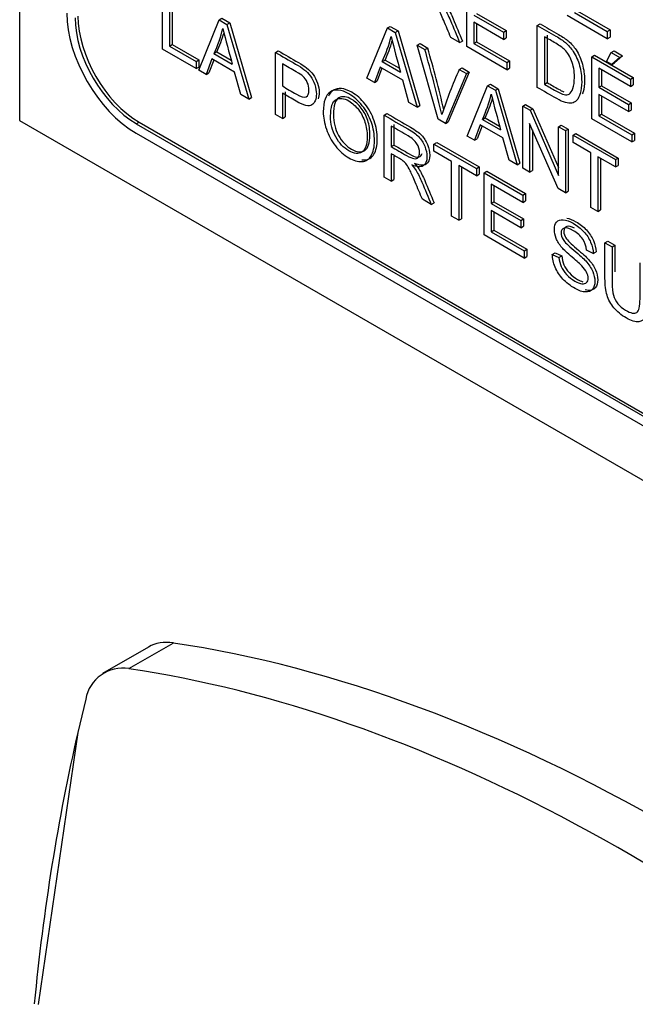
# Model space of a CAD drawing. Header units: inches. Extents: x 2 to 538, y -2 to 358.
# Tile 66 of 117: x 456.649 to 457.433, y 302.454 to 303.708. Entities that reach past the tile are written whole.
import ezdxf

# ---------------------------------------------------------------- set-up
doc = ezdxf.new("R2010")
doc.units = ezdxf.units.IN
doc.header["$MEASUREMENT"] = 0
for name, color, linetype in [('Default', 7, 'Continuous'), ('HAN13068', 7, 'Continuous'), ('LAB30004', 7, 'Continuous')]:
    doc.layers.add(name, color=color, linetype=linetype)

# ---------------------------------------------------------------- blocks, each defined once
blk = doc.blocks.new('SE6')
at = {"layer": 'HAN13068', "color": 7, "linetype": 'Continuous'}
for p, q in [((456.8127, 302.9087), (456.754, 302.8748)), ((456.7879, 302.8812), (456.8444, 302.9138)), ((456.7329, 302.8422), (456.7227, 302.8)), ((456.7227, 302.8), (456.6722, 302.4532))]:
    blk.add_line(p, q, dxfattribs=at)
blk.add_arc((456.78, 302.834), 0.0478, 80.5716, 170.0937, dxfattribs=at)
for centre, major_axis, start_param, end_param in [((456.8752, 302.8004), (0.0625, -0.1083), 2.711356, 3.141593), ((457.48, 300.5683), (-1.2923, 2.2383), 5.142626, 5.852948), ((457.4234, 300.5356), (-1.2923, 2.2383), 5.216072, 5.852948), ((459.2841, 300.625), (-1.8606, 3.2227), 0.554197, 0.680496)]:
    blk.add_ellipse(centre, major_axis=major_axis, ratio=0.57735, start_param=start_param, end_param=end_param, dxfattribs=at)
at = {"layer": 'LAB30004', "color": 7, "linetype": 'Continuous'}
for p, q in [((456.6487, 305.4165), (456.6487, 303.5794)), ((456.8306, 303.6701), (456.8306, 303.7491)), ((456.8396, 303.7439), (456.8396, 303.6741)), ((456.8431, 303.7459), (456.8431, 303.6762)), ((457.2181, 303.6734), (457.2181, 303.7524)), ((457.3587, 303.7191), (457.4006, 303.6949)), ((456.8767, 303.6435), (456.9027, 303.7074)), ((456.9027, 303.7074), (456.9063, 303.7095)), ((456.9027, 303.7074), (456.9127, 303.7017)), ((456.9063, 303.7095), (456.9163, 303.7037)), ((457.2271, 303.7137), (457.2648, 303.6919)), ((457.2306, 303.7157), (457.2683, 303.6939)), ((457.3971, 303.6835), (457.3462, 303.7129)), ((457.3552, 303.717), (457.3971, 303.6928)), ((456.9127, 303.7017), (456.9163, 303.7037)), ((456.9127, 303.7017), (456.9405, 303.6066)), ((456.9163, 303.7037), (456.944, 303.6087)), ((457.091, 303.6333), (457.1171, 303.6972)), ((457.1171, 303.6972), (457.1206, 303.6992)), ((457.1171, 303.6972), (457.1271, 303.6914)), ((457.1206, 303.6992), (457.1306, 303.6935)), ((457.1271, 303.6914), (457.1306, 303.6935)), ((457.1306, 303.6935), (457.1583, 303.5984)), ((457.2648, 303.6826), (457.2271, 303.7044)), ((457.2271, 303.7044), (457.2271, 303.6775)), ((457.2306, 303.7023), (457.2306, 303.6795)), ((457.2648, 303.6919), (457.2683, 303.6939)), ((457.2683, 303.6939), (457.2683, 303.6846)), ((457.308, 303.7005), (457.3115, 303.7025)), ((457.308, 303.6215), (457.308, 303.7005)), ((457.3971, 303.6928), (457.4006, 303.6949)), ((457.3971, 303.6928), (457.3971, 303.6835)), ((457.4006, 303.6949), (457.4006, 303.6856)), ((457.1271, 303.6914), (457.1548, 303.5964)), ((457.2091, 303.6785), (457.1978, 303.6851)), ((457.2091, 303.6785), (457.2127, 303.6806)), ((457.2648, 303.6919), (457.2648, 303.6826)), ((457.2648, 303.6826), (457.2683, 303.6846)), ((457.317, 303.686), (457.317, 303.6256)), ((457.3205, 303.6881), (457.3205, 303.6276)), ((457.3971, 303.6835), (457.4006, 303.6856)), ((456.8733, 303.6454), (456.8306, 303.6701)), ((456.8396, 303.6741), (456.8431, 303.6762)), ((456.8396, 303.6741), (456.8733, 303.6546)), ((456.8431, 303.6762), (456.8769, 303.6567)), ((456.9744, 303.6661), (456.9779, 303.6681)), ((457.1551, 303.6752), (457.1586, 303.6773)), ((457.1816, 303.5809), (457.1551, 303.6752)), ((457.1551, 303.6752), (457.1649, 303.6696)), ((457.1586, 303.6773), (457.1684, 303.6716)), ((457.1649, 303.6696), (457.1684, 303.6716)), ((457.269, 303.644), (457.2181, 303.6734)), ((457.2271, 303.6775), (457.2306, 303.6795)), ((457.2271, 303.6775), (457.269, 303.6533)), ((457.2306, 303.6795), (457.2725, 303.6553)), ((457.4021, 303.666), (457.4057, 303.668)), ((457.4057, 303.668), (457.4167, 303.6617)), ((456.8733, 303.6546), (456.8769, 303.6567)), ((456.8769, 303.6567), (456.8769, 303.6474)), ((456.8935, 303.6577), (456.8862, 303.638)), ((456.8958, 303.6564), (456.8897, 303.64)), ((456.9223, 303.641), (456.8935, 303.6577)), ((456.8962, 303.6646), (456.8998, 303.6667)), ((456.8962, 303.6646), (456.9194, 303.6512)), ((456.8998, 303.6667), (456.9181, 303.6561)), ((456.9744, 303.5871), (456.9744, 303.6661)), ((457.1106, 303.6544), (457.1141, 303.6564)), ((457.1141, 303.6564), (457.1324, 303.6458)), ((457.269, 303.6533), (457.2725, 303.6553)), ((457.2725, 303.6553), (457.2725, 303.646)), ((457.3774, 303.6604), (457.3809, 303.6625)), ((457.3774, 303.5814), (457.3774, 303.6604)), ((457.3774, 303.6604), (457.4267, 303.632)), ((457.3809, 303.6625), (457.4302, 303.634)), ((457.396, 303.6545), (457.4021, 303.666)), ((457.4021, 303.666), (457.4132, 303.6596)), ((457.4132, 303.6596), (457.4029, 303.6505)), ((457.4167, 303.6617), (457.4065, 303.6526)), ((457.4132, 303.6596), (457.4167, 303.6617)), ((456.8733, 303.6546), (456.8733, 303.6454)), ((456.8733, 303.6454), (456.8769, 303.6474)), ((456.8862, 303.638), (456.8767, 303.6435)), ((456.9833, 303.6516), (456.9833, 303.6233)), ((457.1078, 303.6474), (457.1005, 303.6278)), ((457.1101, 303.6461), (457.104, 303.6298)), ((457.1367, 303.6308), (457.1078, 303.6474)), ((457.1106, 303.6544), (457.1338, 303.641)), ((457.2086, 303.6444), (457.2121, 303.6464)), ((457.2086, 303.6444), (457.2179, 303.639)), ((457.2121, 303.6464), (457.2214, 303.6411)), ((457.269, 303.6533), (457.269, 303.644)), ((457.269, 303.644), (457.2725, 303.646)), ((457.4267, 303.6227), (457.3864, 303.646)), ((457.3864, 303.646), (457.3864, 303.6217)), ((457.3899, 303.6439), (457.3899, 303.6237)), ((457.4029, 303.6505), (457.396, 303.6545)), ((457.4029, 303.6505), (457.4065, 303.6526)), ((456.8862, 303.638), (456.8897, 303.64)), ((456.9302, 303.6126), (456.9223, 303.641)), ((457.1005, 303.6278), (457.091, 303.6333)), ((457.1445, 303.6023), (457.1367, 303.6308)), ((457.2179, 303.639), (457.191, 303.5755)), ((457.2214, 303.6411), (457.1945, 303.5775)), ((457.2179, 303.639), (457.2214, 303.6411)), ((457.4267, 303.632), (457.4302, 303.634)), ((457.4267, 303.632), (457.4267, 303.6227)), ((457.4302, 303.634), (457.4302, 303.6247)), ((457.1005, 303.6278), (457.104, 303.6298)), ((457.2185, 303.5596), (457.2446, 303.6236)), ((457.2446, 303.6236), (457.2482, 303.6256)), ((457.2446, 303.6236), (457.2546, 303.6178)), ((457.2482, 303.6256), (457.2581, 303.6198)), ((457.2546, 303.6178), (457.2581, 303.6198)), ((457.2546, 303.6178), (457.2823, 303.5228)), ((457.2581, 303.6198), (457.2859, 303.5248)), ((457.317, 303.6256), (457.3205, 303.6276)), ((457.3864, 303.6217), (457.3899, 303.6237)), ((457.3864, 303.6217), (457.4241, 303.5999)), ((457.3899, 303.6237), (457.4277, 303.6019)), ((457.4267, 303.6227), (457.4302, 303.6247)), ((456.9405, 303.6066), (456.9302, 303.6126)), ((456.9405, 303.6066), (456.944, 303.6087)), ((456.9833, 303.614), (456.9833, 303.5819)), ((456.9869, 303.616), (456.9869, 303.5839)), ((457.4241, 303.5906), (457.3864, 303.6124)), ((457.3864, 303.6124), (457.3864, 303.5855)), ((457.3899, 303.6103), (457.3899, 303.5875)), ((457.1548, 303.5964), (457.1445, 303.6023)), ((457.1548, 303.5964), (457.1583, 303.5984)), ((457.2895, 303.5976), (457.2931, 303.5997)), ((457.2895, 303.5186), (457.2895, 303.5976)), ((457.2895, 303.5976), (457.2988, 303.5923)), ((457.2931, 303.5997), (457.3023, 303.5943)), ((457.2988, 303.5923), (457.3023, 303.5943)), ((457.2988, 303.5923), (457.335, 303.5092)), ((457.3023, 303.5943), (457.335, 303.5194)), ((457.4241, 303.5999), (457.4277, 303.6019)), ((457.4241, 303.5999), (457.4241, 303.5906)), ((457.4241, 303.5906), (457.4277, 303.5926)), ((457.4277, 303.6019), (457.4277, 303.5926)), ((456.9833, 303.5819), (456.9744, 303.5871)), ((456.9833, 303.5819), (456.9869, 303.5839)), ((457.1128, 303.5862), (457.1163, 303.5882)), ((457.1128, 303.5071), (457.1128, 303.5862)), ((457.191, 303.5755), (457.1816, 303.5809)), ((457.2381, 303.5807), (457.2416, 303.5828)), ((457.2381, 303.5807), (457.2613, 303.5674)), ((457.2416, 303.5828), (457.26, 303.5722)), ((457.4283, 303.552), (457.3774, 303.5814)), ((457.3864, 303.5855), (457.3899, 303.5875)), ((457.3864, 303.5855), (457.4283, 303.5613)), ((457.3899, 303.5875), (457.4319, 303.5633)), ((456.6487, 303.5794), (458.2397, 302.6609)), ((456.7972, 303.5753), (456.8008, 303.5774)), ((456.7972, 303.5753), (458.0842, 302.8323)), ((456.8008, 303.5774), (458.0877, 302.8344)), ((457.1218, 303.5722), (457.1218, 303.5461)), ((457.1253, 303.5743), (457.1253, 303.5481)), ((457.191, 303.5755), (457.1945, 303.5775)), ((457.2354, 303.5738), (457.228, 303.5541)), ((457.2377, 303.5725), (457.2315, 303.5562)), ((457.2642, 303.5572), (457.2354, 303.5738)), ((457.3344, 303.4927), (457.2982, 303.5757)), ((457.2982, 303.5757), (457.2982, 303.5136)), ((457.3018, 303.5676), (457.3018, 303.5156)), ((457.335, 303.5714), (457.3385, 303.5734)), ((457.335, 303.5092), (457.335, 303.5714)), ((457.335, 303.5714), (457.3437, 303.5664)), ((457.3385, 303.5734), (457.3472, 303.5684)), ((457.3437, 303.5664), (457.3472, 303.5684)), ((457.3472, 303.5684), (457.3472, 303.4894)), ((456.7972, 303.5631), (458.0842, 302.8201)), ((457.228, 303.5541), (457.2185, 303.5596)), ((457.228, 303.5541), (457.2315, 303.5562)), ((457.272, 303.5287), (457.2642, 303.5572)), ((457.3437, 303.5664), (457.3437, 303.4874)), ((457.3536, 303.5606), (457.3572, 303.5627)), ((457.3536, 303.5513), (457.3536, 303.5606)), ((457.3536, 303.5606), (457.4076, 303.5295)), ((457.3572, 303.5627), (457.4111, 303.5315)), ((457.4283, 303.5613), (457.4319, 303.5633)), ((457.4283, 303.5613), (457.4283, 303.552)), ((457.4319, 303.5633), (457.4319, 303.554)), ((457.1218, 303.5461), (457.1253, 303.5481)), ((457.1764, 303.5494), (457.1799, 303.5515)), ((457.1764, 303.5401), (457.1764, 303.5494)), ((457.1764, 303.5494), (457.2304, 303.5183)), ((457.1799, 303.5515), (457.2339, 303.5203)), ((457.3761, 303.5383), (457.3536, 303.5513)), ((457.4283, 303.552), (457.4319, 303.554)), ((457.1218, 303.537), (457.1218, 303.5019)), ((457.1253, 303.5341), (457.1253, 303.504)), ((457.1989, 303.5272), (457.1764, 303.5401)), ((457.3761, 303.4686), (457.3761, 303.5383)), ((457.4076, 303.5202), (457.3851, 303.5332)), ((457.3851, 303.5332), (457.3851, 303.4634)), ((457.3886, 303.5311), (457.3886, 303.4655)), ((457.4076, 303.5295), (457.4111, 303.5315)), ((457.4111, 303.5315), (457.4111, 303.5222)), ((457.1989, 303.4574), (457.1989, 303.5272)), ((457.2304, 303.509), (457.2079, 303.5219)), ((457.2079, 303.5219), (457.2079, 303.4522)), ((457.2114, 303.5199), (457.2114, 303.4543)), ((457.2304, 303.5183), (457.2339, 303.5203)), ((457.2304, 303.5183), (457.2304, 303.509)), ((457.2339, 303.5203), (457.2339, 303.511)), ((457.2823, 303.5228), (457.272, 303.5287)), ((457.2823, 303.5228), (457.2859, 303.5248)), ((457.2982, 303.5136), (457.2895, 303.5186)), ((457.4076, 303.5295), (457.4076, 303.5202)), ((457.4076, 303.5202), (457.4111, 303.5222)), ((457.1218, 303.5019), (457.1128, 303.5071)), ((457.2304, 303.509), (457.2339, 303.511)), ((457.2402, 303.5126), (457.2437, 303.5147)), ((457.2402, 303.4336), (457.2402, 303.5126)), ((457.2402, 303.5126), (457.2895, 303.4841)), ((457.2437, 303.5147), (457.293, 303.4862)), ((457.2982, 303.5136), (457.3018, 303.5156)), ((457.1218, 303.5019), (457.1253, 303.504)), ((457.2895, 303.4748), (457.2492, 303.4981)), ((457.2492, 303.4981), (457.2492, 303.4738)), ((457.2527, 303.4961), (457.2527, 303.4759)), ((457.3437, 303.4874), (457.3344, 303.4927)), ((457.2895, 303.4841), (457.293, 303.4862)), ((457.2895, 303.4841), (457.2895, 303.4748)), ((457.293, 303.4862), (457.293, 303.4769)), ((457.3437, 303.4874), (457.3472, 303.4894)), ((457.1729, 303.4724), (457.1616, 303.479)), ((457.1729, 303.4724), (457.1765, 303.4745)), ((457.2492, 303.4738), (457.2527, 303.4759)), ((457.2492, 303.4738), (457.2869, 303.4521)), ((457.2527, 303.4759), (457.2904, 303.4541)), ((457.2895, 303.4748), (457.293, 303.4769)), ((457.3851, 303.4634), (457.3761, 303.4686)), ((457.2079, 303.4522), (457.1989, 303.4574)), ((457.2079, 303.4522), (457.2114, 303.4543)), ((457.2869, 303.4428), (457.2492, 303.4646)), ((457.2492, 303.4646), (457.2492, 303.4377)), ((457.2527, 303.4625), (457.2527, 303.4397)), ((457.3851, 303.4634), (457.3886, 303.4655)), ((457.2869, 303.4521), (457.2904, 303.4541)), ((457.2869, 303.4521), (457.2869, 303.4428)), ((457.2869, 303.4428), (457.2904, 303.4448)), ((457.2904, 303.4541), (457.2904, 303.4448)), ((457.2911, 303.4042), (457.2402, 303.4336)), ((457.2492, 303.4377), (457.2527, 303.4397)), ((457.2492, 303.4377), (457.2911, 303.4135)), ((457.2527, 303.4397), (457.2946, 303.4155)), ((457.3942, 303.4237), (457.3978, 303.4257)), ((457.3942, 303.4237), (457.4032, 303.4185)), ((457.3978, 303.4257), (457.4067, 303.4205)), ((457.4032, 303.4185), (457.4067, 303.4205)), ((457.2911, 303.4135), (457.2946, 303.4155)), ((457.2911, 303.4135), (457.2911, 303.4042)), ((457.2911, 303.4042), (457.2946, 303.4062)), ((457.2946, 303.4155), (457.2946, 303.4062)), ((457.3271, 303.4088), (457.3306, 303.4109)), ((457.3271, 303.4088), (457.3356, 303.4049)), ((457.3306, 303.4109), (457.3391, 303.4069)), ((457.3356, 303.4049), (457.3391, 303.4069)), ((457.3793, 303.41), (457.3706, 303.4143)), ((457.3793, 303.41), (457.3828, 303.4121))]:
    blk.add_line(p, q, dxfattribs=at)
for centre, radius, start, end in [((456.7393, 303.7376), 0.1731, 335.0543, 346.2661), ((458.7602, 304.1621), 1.9103, 194.1065, 195.5117), ((456.7428, 303.7397), 0.1731, 335.0543, 343.7303), ((456.9551, 303.7268), 0.1715, 335.0228, 346.3564), ((456.9586, 303.7288), 0.1715, 335.0228, 343.7881), ((458.883, 304.1272), 1.8156, 194.0526, 195.5328), ((455.3215, 303.1479), 1.9158, 13.2452, 15.8029), ((455.3251, 303.1499), 1.9158, 13.3777, 15.8029), ((457.7926, 303.3859), 0.6387, 156.1268, 161.6646), ((457.0826, 303.6532), 0.1715, 335.0228, 346.3564), ((457.0862, 303.6552), 0.1715, 335.0228, 343.7821), ((458.6568, 303.9601), 1.4497, 193.8658, 195.7195)]:
    blk.add_arc(centre, radius, start, end, dxfattribs=at)
for centre, major_axis in [((456.7972, 303.6652), (-0.0625, 0.1083)), ((456.7972, 303.6652), (-0.055, 0.0953)), ((456.8008, 303.6672), (-0.055, 0.0953))]:
    blk.add_ellipse(centre, major_axis=major_axis, ratio=0.57735, start_param=0.785398, end_param=2.356194, dxfattribs=at)
for points, knots in [([(457.1978, 303.6851), (457.1948, 303.6923), (457.1918, 303.6995), (457.1888, 303.7067), (457.1862, 303.713), (457.184, 303.7179), (457.1822, 303.7214), (457.1805, 303.7249), (457.179, 303.7275), (457.1776, 303.7293), (457.1763, 303.7311), (457.1749, 303.7326), (457.1735, 303.7338), (457.1725, 303.7347), (457.1708, 303.7357), (457.1685, 303.7371), (457.165, 303.7391), (457.1615, 303.7411), (457.158, 303.7431)], [0, 0, 0, 0, 0.307176, 0.307176, 0.307176, 0.516403, 0.516403, 0.516403, 0.634791, 0.634791, 0.634791, 0.716811, 0.716811, 0.716811, 0.809183, 0.809183, 0.809183, 1, 1, 1, 1]), ([(457.1879, 303.7309), (457.1903, 303.7282), (457.1921, 303.7258), (457.1933, 303.7238), (457.196, 303.7195), (457.1985, 303.7145), (457.2008, 303.7089), (457.2048, 303.6995), (457.2087, 303.69), (457.2127, 303.6806)], [0, 0, 0, 0, 0.159921, 0.159921, 0.159921, 0.453842, 0.453842, 0.453842, 1, 1, 1, 1]), ([(457.1843, 303.7289), (457.1867, 303.7261), (457.1886, 303.7238), (457.1898, 303.7218), (457.1925, 303.7175), (457.1949, 303.7125), (457.1973, 303.7069), (457.2013, 303.6974), (457.2052, 303.688), (457.2091, 303.6785)], [0, 0, 0, 0, 0.159921, 0.159921, 0.159921, 0.453842, 0.453842, 0.453842, 1, 1, 1, 1]), ([(457.308, 303.7005), (457.3158, 303.696), (457.3237, 303.6914), (457.3316, 303.6869), (457.3368, 303.6838), (457.3409, 303.6811), (457.3437, 303.6787), (457.3476, 303.6753), (457.351, 303.6715), (457.3537, 303.6673), (457.3574, 303.6616), (457.3601, 303.6556), (457.3618, 303.6491), (457.3636, 303.6425), (457.3645, 303.6358), (457.3645, 303.6227), (457.3639, 303.6178), (457.3627, 303.6138), (457.3615, 303.6099), (457.3599, 303.607), (457.3581, 303.605), (457.3562, 303.603), (457.3541, 303.6019), (457.3518, 303.6015), (457.3496, 303.601), (457.3469, 303.6013), (457.3437, 303.6022), (457.3405, 303.6032), (457.3368, 303.6048), (457.3327, 303.6072), (457.3244, 303.612), (457.3162, 303.6167), (457.308, 303.6215)], [0, 0, 0, 0, 0.150637, 0.150637, 0.150637, 0.228709, 0.228709, 0.228709, 0.300498, 0.300498, 0.300498, 0.392419, 0.392419, 0.392419, 0.49715, 0.49715, 0.587708, 0.587708, 0.587708, 0.658254, 0.658254, 0.658254, 0.714702, 0.714702, 0.714702, 0.771439, 0.771439, 0.771439, 0.842397, 0.842397, 0.842397, 1, 1, 1, 1]), ([(457.3115, 303.7025), (457.3194, 303.698), (457.3272, 303.6935), (457.3351, 303.6889), (457.3404, 303.6859), (457.3445, 303.6831), (457.3473, 303.6807), (457.3512, 303.6774), (457.3545, 303.6736), (457.3573, 303.6693), (457.3609, 303.6637), (457.3636, 303.6576), (457.3654, 303.6511), (457.3672, 303.6446), (457.3681, 303.6378), (457.3681, 303.6248), (457.3675, 303.6198), (457.3662, 303.6159), (457.366, 303.615), (457.3656, 303.6141), (457.3653, 303.6132)], [0, 0, 0, 0, 0.1506366, 0.1506366, 0.1506366, 0.2287085, 0.2287085, 0.2287085, 0.3004983, 0.3004983, 0.3004983, 0.3924191, 0.3924191, 0.3924191, 0.4971504, 0.4971504, 0.5877075, 0.5877075, 0.5877075, 0.6046231, 0.6046231, 0.6046231, 0.6046231]), ([(457.317, 303.6256), (457.3219, 303.6228), (457.3267, 303.6199), (457.3316, 303.6171), (457.3361, 303.6145), (457.3397, 303.613), (457.3423, 303.6124), (457.3448, 303.6119), (457.3469, 303.6121), (457.3506, 303.6142), (457.3522, 303.6166), (457.3534, 303.6201), (457.3546, 303.6236), (457.3552, 303.6283), (457.3552, 303.6426), (457.3541, 303.6496), (457.3517, 303.6554), (457.3494, 303.6612), (457.3465, 303.6658), (457.3431, 303.6693), (457.3407, 303.6718), (457.3368, 303.6745), (457.3314, 303.6777), (457.3266, 303.6805), (457.3218, 303.6833), (457.317, 303.686)], [0, 0, 0, 0, 0.131443, 0.131443, 0.131443, 0.228245, 0.228245, 0.228245, 0.29354, 0.29354, 0.383802, 0.383802, 0.383802, 0.499162, 0.499162, 0.658035, 0.658035, 0.658035, 0.763704, 0.763704, 0.763704, 0.870604, 0.870604, 0.870604, 1, 1, 1, 1]), ([(456.9779, 303.6681), (456.9865, 303.6632), (456.9951, 303.6582), (457.0037, 303.6532), (457.0082, 303.6506), (457.0117, 303.6484), (457.0141, 303.6464), (457.0174, 303.6438), (457.0203, 303.641), (457.0225, 303.6379), (457.0248, 303.6348), (457.0266, 303.6312), (457.028, 303.6271), (457.0294, 303.623), (457.0301, 303.619), (457.0301, 303.612), (457.0297, 303.6093), (457.0289, 303.607)], [0, 0, 0, 0, 0.2166683, 0.2166683, 0.2166683, 0.3046313, 0.3046313, 0.3046313, 0.3808827, 0.3808827, 0.3808827, 0.4537784, 0.4537784, 0.4537784, 0.5333811, 0.5333811, 0.5979976, 0.5979976, 0.5979976, 0.5979976]), ([(456.9744, 303.6661), (456.983, 303.6611), (456.9916, 303.6562), (457.0001, 303.6512), (457.0047, 303.6486), (457.0082, 303.6463), (457.0106, 303.6444), (457.0139, 303.6418), (457.0167, 303.639), (457.019, 303.6359), (457.0213, 303.6327), (457.0231, 303.6291), (457.0245, 303.6251), (457.0258, 303.6209), (457.0266, 303.617), (457.0266, 303.6064), (457.0247, 303.6017), (457.021, 303.5992), (457.0173, 303.5967), (457.0106, 303.5982), (457.0009, 303.6038), (456.9951, 303.6072), (456.9892, 303.6106), (456.9833, 303.614)], [0, 0, 0, 0, 0.216668, 0.216668, 0.216668, 0.304631, 0.304631, 0.304631, 0.380883, 0.380883, 0.380883, 0.453778, 0.453778, 0.453778, 0.533381, 0.533381, 0.671072, 0.671072, 0.671072, 0.852261, 0.852261, 0.852261, 1, 1, 1, 1]), ([(456.9833, 303.6233), (456.9892, 303.6199), (456.9951, 303.6164), (457.0011, 303.613), (457.0069, 303.6096), (457.0111, 303.6085), (457.0135, 303.6096), (457.016, 303.6107), (457.0172, 303.6135), (457.0172, 303.6215), (457.0165, 303.6247), (457.0136, 303.6311), (457.0117, 303.6338), (457.0093, 303.6359), (457.0078, 303.6373), (457.005, 303.6391), (457.0009, 303.6415), (456.995, 303.6449), (456.9892, 303.6482), (456.9833, 303.6516)], [0, 0, 0, 0, 0.215473, 0.215473, 0.215473, 0.375515, 0.375515, 0.375515, 0.502048, 0.502048, 0.592634, 0.592634, 0.68322, 0.68322, 0.68322, 0.786722, 0.786722, 0.786722, 1, 1, 1, 1]), ([(457.0354, 303.5903), (457.0354, 303.6034), (457.0384, 303.6119), (457.0445, 303.6158), (457.0506, 303.6197), (457.0584, 303.6188), (457.0743, 303.6096), (457.08, 303.6046), (457.0901, 303.5918), (457.094, 303.5847), (457.0993, 303.5693), (457.1006, 303.5615), (457.1006, 303.5455), (457.0992, 303.5392), (457.0964, 303.5345), (457.0936, 303.5298), (457.0897, 303.5273), (457.0846, 303.527), (457.0794, 303.5268), (457.0739, 303.5283), (457.0616, 303.5354), (457.0558, 303.5405), (457.0457, 303.5535), (457.0419, 303.5606), (457.0393, 303.5683), (457.0367, 303.576), (457.0354, 303.5833), (457.0354, 303.5903)], [0, 0, 0, 0, 0.133484, 0.133484, 0.133484, 0.260376, 0.260376, 0.343367, 0.343367, 0.426358, 0.426358, 0.509349, 0.509349, 0.594, 0.594, 0.594, 0.674476, 0.674476, 0.674476, 0.751468, 0.751468, 0.834975, 0.834975, 0.918481, 0.918481, 0.918481, 1, 1, 1, 1]), ([(457.0843, 303.5292), (457.0856, 303.529), (457.0868, 303.529), (457.0881, 303.5291), (457.0932, 303.5293), (457.0971, 303.5319), (457.0999, 303.5365), (457.1028, 303.5412), (457.1041, 303.5476), (457.1041, 303.5635), (457.1028, 303.5713), (457.0975, 303.5868), (457.0936, 303.5939), (457.0835, 303.6067), (457.0778, 303.6117), (457.062, 303.6209), (457.0541, 303.6217), (457.048, 303.6178), (457.0455, 303.6162), (457.0435, 303.6137), (457.042, 303.6105)], [0.306855, 0.306855, 0.306855, 0.306855, 0.3255242, 0.3255242, 0.3255242, 0.4059997, 0.4059997, 0.4059997, 0.4906506, 0.4906506, 0.5736416, 0.5736416, 0.6566327, 0.6566327, 0.7396237, 0.7396237, 0.8665158, 0.8665158, 0.8665158, 0.9223395, 0.9223395, 0.9223395, 0.9223395]), ([(457.3205, 303.6276), (457.3254, 303.6248), (457.3303, 303.622), (457.3351, 303.6192), (457.3376, 303.6178), (457.3397, 303.6167), (457.3416, 303.6158)], [0, 0, 0, 0, 0.131443, 0.131443, 0.131443, 0.1838679, 0.1838679, 0.1838679, 0.1838679]), ([(457.0447, 303.5847), (457.0447, 303.5752), (457.0469, 303.5664), (457.0557, 303.5504), (457.0613, 303.5445), (457.0679, 303.5407), (457.0747, 303.5368), (457.0803, 303.5362), (457.0847, 303.5392), (457.0891, 303.5422), (457.0913, 303.5487), (457.0913, 303.5653), (457.0903, 303.5715), (457.0866, 303.5832), (457.0838, 303.5885), (457.0766, 303.5979), (457.0726, 303.6015), (457.0681, 303.6042), (457.0617, 303.608), (457.0562, 303.6085), (457.0516, 303.6061), (457.047, 303.6037), (457.0447, 303.5965), (457.0447, 303.5847)], [0, 0, 0, 0, 0.1218, 0.1218, 0.2436, 0.2436, 0.2436, 0.358955, 0.358955, 0.358955, 0.49143, 0.49143, 0.57517, 0.57517, 0.65891, 0.65891, 0.742651, 0.742651, 0.742651, 0.85461, 0.85461, 0.85461, 1, 1, 1, 1]), ([(457.0483, 303.5867), (457.0483, 303.5985), (457.0505, 303.6057), (457.0551, 303.6081), (457.0597, 303.6105), (457.0652, 303.61), (457.0716, 303.6062), (457.0761, 303.6036), (457.0802, 303.5999), (457.0874, 303.5905), (457.0901, 303.5852), (457.0939, 303.5735), (457.0948, 303.5673), (457.0948, 303.5508), (457.0926, 303.5443), (457.0882, 303.5413), (457.0839, 303.5383), (457.0783, 303.5388), (457.0715, 303.5427), (457.0648, 303.5465), (457.0593, 303.5524), (457.0504, 303.5685), (457.0483, 303.5772), (457.0483, 303.5867)], [0, 0, 0, 0, 0.14539, 0.14539, 0.14539, 0.257349, 0.257349, 0.257349, 0.34109, 0.34109, 0.42483, 0.42483, 0.50857, 0.50857, 0.641045, 0.641045, 0.641045, 0.7564, 0.7564, 0.7564, 0.8782, 0.8782, 1, 1, 1, 1]), ([(457.1128, 303.5862), (457.1229, 303.5803), (457.133, 303.5745), (457.1431, 303.5687), (457.1492, 303.5652), (457.1538, 303.5617), (457.157, 303.5585), (457.1601, 303.5552), (457.1627, 303.5513), (457.1646, 303.5466), (457.1664, 303.5419), (457.1674, 303.5374), (457.1674, 303.5274), (457.1658, 303.5236), (457.1595, 303.5196), (457.1547, 303.52), (457.1482, 303.5227)], [0, 0, 0, 0, 0.318581, 0.318581, 0.318581, 0.46678, 0.46678, 0.46678, 0.574092, 0.574092, 0.574092, 0.69208, 0.69208, 0.84604, 0.84604, 1, 1, 1, 1]), ([(457.1163, 303.5882), (457.1264, 303.5824), (457.1365, 303.5766), (457.1466, 303.5707), (457.1527, 303.5672), (457.1573, 303.5638), (457.1605, 303.5606), (457.1637, 303.5573), (457.1662, 303.5533), (457.1681, 303.5486), (457.17, 303.544), (457.171, 303.5394), (457.171, 303.5295), (457.1694, 303.5257), (457.1631, 303.5216), (457.1583, 303.522), (457.1517, 303.5247)], [0, 0, 0, 0, 0.318581, 0.318581, 0.318581, 0.46678, 0.46678, 0.46678, 0.574092, 0.574092, 0.574092, 0.69208, 0.69208, 0.84604, 0.84604, 1, 1, 1, 1]), ([(457.1218, 303.5461), (457.1283, 303.5423), (457.1348, 303.5386), (457.1412, 303.5348), (457.1454, 303.5324), (457.1486, 303.5311), (457.1509, 303.5308), (457.1533, 303.5304), (457.1551, 303.5309), (457.1563, 303.5324), (457.1574, 303.5339), (457.1581, 303.5359), (457.1581, 303.5422), (457.1569, 303.5459), (457.1546, 303.5497), (457.1522, 303.5535), (457.1485, 303.5568), (457.1434, 303.5598), (457.1362, 303.5639), (457.129, 303.5681), (457.1218, 303.5722)], [0, 0, 0, 0, 0.228507, 0.228507, 0.228507, 0.344111, 0.344111, 0.344111, 0.424622, 0.424622, 0.424622, 0.498923, 0.498923, 0.606584, 0.606584, 0.606584, 0.745763, 0.745763, 0.745763, 1, 1, 1, 1]), ([(457.1253, 303.5481), (457.1318, 303.5444), (457.1383, 303.5406), (457.1448, 303.5369), (457.1489, 303.5345), (457.1522, 303.5331), (457.1545, 303.5328), (457.1568, 303.5325), (457.1586, 303.5329), (457.1598, 303.5345), (457.1604, 303.5352), (457.1609, 303.5361), (457.1612, 303.5372)], [0, 0, 0, 0, 0.228507, 0.228507, 0.228507, 0.3441109, 0.3441109, 0.3441109, 0.4246222, 0.4246222, 0.4246222, 0.4628673, 0.4628673, 0.4628673, 0.4628673]), ([(457.1616, 303.479), (457.1586, 303.4862), (457.1556, 303.4934), (457.1526, 303.5006), (457.15, 303.5069), (457.1478, 303.5118), (457.1461, 303.5153), (457.1444, 303.5188), (457.1428, 303.5214), (457.1415, 303.5232), (457.1401, 303.525), (457.1387, 303.5264), (457.1373, 303.5277), (457.1363, 303.5286), (457.1346, 303.5295), (457.1323, 303.531), (457.1288, 303.5331), (457.1253, 303.535), (457.1218, 303.537)], [0, 0, 0, 0, 0.307088, 0.307088, 0.307088, 0.515763, 0.515763, 0.515763, 0.634121, 0.634121, 0.634121, 0.716918, 0.716918, 0.716918, 0.809293, 0.809293, 0.809293, 1, 1, 1, 1]), ([(457.1482, 303.5227), (457.1505, 303.52), (457.1524, 303.5176), (457.1536, 303.5156), (457.1562, 303.5113), (457.1587, 303.5063), (457.1611, 303.5008), (457.1651, 303.4913), (457.169, 303.4819), (457.1729, 303.4724)], [0, 0, 0, 0, 0.15936, 0.15936, 0.15936, 0.452833, 0.452833, 0.452833, 1, 1, 1, 1]), ([(457.1517, 303.5247), (457.1541, 303.522), (457.1559, 303.5197), (457.1571, 303.5177), (457.1598, 303.5133), (457.1623, 303.5084), (457.1646, 303.5028), (457.1686, 303.4934), (457.1725, 303.4839), (457.1765, 303.4745)], [0, 0, 0, 0, 0.15936, 0.15936, 0.15936, 0.452833, 0.452833, 0.452833, 1, 1, 1, 1]), ([(457.3454, 303.4549), (457.3489, 303.4544), (457.3529, 303.4529), (457.3622, 303.4475), (457.3667, 303.444), (457.3705, 303.4399), (457.3744, 303.4358), (457.3774, 303.4313), (457.3795, 303.4265), (457.3815, 303.4216), (457.3826, 303.4168), (457.3828, 303.4121)], [0.7310197, 0.7310197, 0.7310197, 0.7310197, 0.7961412, 0.7961412, 0.8726128, 0.8726128, 0.8726128, 0.9368472, 0.9368472, 0.9368472, 1, 1, 1, 1]), ([(457.3706, 303.4143), (457.3701, 303.4195), (457.3685, 303.4242), (457.3659, 303.4283), (457.3632, 303.4324), (457.3592, 303.4359), (457.3485, 303.4421), (457.3445, 303.4432), (457.342, 303.4424), (457.3396, 303.4415), (457.3383, 303.4394), (457.3383, 303.4333), (457.3392, 303.4304), (457.3409, 303.4276), (457.3427, 303.4248), (457.3472, 303.4203), (457.3546, 303.4141), (457.3619, 303.4079), (457.3669, 303.4034), (457.3697, 303.4004), (457.3737, 303.3959), (457.3766, 303.3915), (457.3785, 303.3872), (457.3804, 303.3829), (457.3813, 303.3786), (457.3813, 303.3702), (457.3803, 303.3668), (457.3782, 303.3643), (457.3762, 303.3618), (457.3732, 303.3606), (457.3693, 303.3609), (457.3654, 303.3611), (457.361, 303.3625), (457.35, 303.3689), (457.3448, 303.3729), (457.3406, 303.3774), (457.3364, 303.3819), (457.3332, 303.3869), (457.3308, 303.3925), (457.3284, 303.398), (457.3272, 303.4035), (457.3271, 303.4088)], [0, 0, 0, 0, 0.061261, 0.061261, 0.061261, 0.129207, 0.129207, 0.199517, 0.199517, 0.199517, 0.243754, 0.243754, 0.28364, 0.28364, 0.28364, 0.363914, 0.363914, 0.363914, 0.450635, 0.450635, 0.450635, 0.513392, 0.513392, 0.513392, 0.571683, 0.571683, 0.629973, 0.629973, 0.629973, 0.695174, 0.695174, 0.695174, 0.766371, 0.766371, 0.856864, 0.856864, 0.856864, 0.928312, 0.928312, 0.928312, 1, 1, 1, 1]), ([(457.3356, 303.4049), (457.336, 303.4006), (457.3369, 303.3968), (457.3399, 303.39), (457.3422, 303.3866), (457.3484, 303.3799), (457.3519, 303.3771), (457.3557, 303.3749), (457.3592, 303.3729), (457.3622, 303.3717), (457.3649, 303.3714), (457.3675, 303.3711), (457.3694, 303.3715), (457.3708, 303.3729), (457.3721, 303.3742), (457.3727, 303.3761), (457.3727, 303.381), (457.372, 303.3835), (457.3695, 303.3886), (457.3674, 303.3914), (457.3646, 303.3943), (457.3628, 303.3962), (457.3587, 303.3998), (457.3525, 303.4052), (457.3462, 303.4106), (457.3418, 303.4147), (457.3393, 303.4176), (457.336, 303.4215), (457.3336, 303.4253), (457.3304, 303.4331), (457.3297, 303.4368), (457.3297, 303.4445), (457.3306, 303.4476), (457.3345, 303.4523), (457.3373, 303.4533), (457.3411, 303.4529), (457.3449, 303.4526), (457.3491, 303.451), (457.3587, 303.4455), (457.3632, 303.4419), (457.367, 303.4379), (457.3709, 303.4338), (457.3739, 303.4292), (457.3759, 303.4244), (457.378, 303.4195), (457.3791, 303.4147), (457.3793, 303.41)], [0, 0, 0, 0, 0.05269, 0.05269, 0.105379, 0.105379, 0.158069, 0.158069, 0.158069, 0.209328, 0.209328, 0.209328, 0.250043, 0.250043, 0.250043, 0.28691, 0.28691, 0.322994, 0.322994, 0.359077, 0.359077, 0.359077, 0.428416, 0.428416, 0.428416, 0.504846, 0.504846, 0.504846, 0.557599, 0.557599, 0.610351, 0.610351, 0.668455, 0.668455, 0.726559, 0.726559, 0.726559, 0.796141, 0.796141, 0.872613, 0.872613, 0.872613, 0.936847, 0.936847, 0.936847, 1, 1, 1, 1]), ([(457.3555, 303.4421), (457.3511, 303.4444), (457.3478, 303.4451), (457.3456, 303.4444), (457.3431, 303.4435), (457.3418, 303.4414), (457.3418, 303.4353), (457.3427, 303.4325), (457.3445, 303.4297), (457.3463, 303.4268), (457.3508, 303.4223), (457.3581, 303.4161), (457.3654, 303.41), (457.3705, 303.4054), (457.3732, 303.4024), (457.3772, 303.398), (457.3801, 303.3936), (457.382, 303.3893), (457.384, 303.3849), (457.3849, 303.3806), (457.3849, 303.3722), (457.3839, 303.3689), (457.3818, 303.3663), (457.3797, 303.3638), (457.3767, 303.3627), (457.3728, 303.3629), (457.3716, 303.363), (457.3703, 303.3631), (457.369, 303.3635)], [0.1383455, 0.1383455, 0.1383455, 0.1383455, 0.1995165, 0.1995165, 0.1995165, 0.243754, 0.243754, 0.2836403, 0.2836403, 0.2836403, 0.3639139, 0.3639139, 0.3639139, 0.4506355, 0.4506355, 0.4506355, 0.5133924, 0.5133924, 0.5133924, 0.5716827, 0.5716827, 0.6299731, 0.6299731, 0.6299731, 0.6951742, 0.6951742, 0.6951742, 0.7173663, 0.7173663, 0.7173663, 0.7173663]), ([(457.4479, 303.3927), (457.4479, 303.3775), (457.4479, 303.3623), (457.4479, 303.3471), (457.4479, 303.3391), (457.4471, 303.3333), (457.444, 303.3257), (457.4412, 303.3236), (457.4371, 303.323), (457.433, 303.3224), (457.4278, 303.324), (457.4148, 303.3315), (457.4096, 303.3358), (457.4055, 303.3407), (457.4015, 303.3456), (457.3985, 303.3509), (457.3951, 303.3626), (457.3942, 303.3696), (457.3942, 303.3781), (457.3942, 303.3933), (457.3942, 303.4085), (457.3942, 303.4237)], [0, 0, 0, 0, 0.229367, 0.229367, 0.229367, 0.315935, 0.315935, 0.402502, 0.402502, 0.402502, 0.499291, 0.499291, 0.592742, 0.592742, 0.592742, 0.681698, 0.681698, 0.770654, 0.770654, 0.770654, 1, 1, 1, 1]), ([(457.4032, 303.4185), (457.4032, 303.4033), (457.4032, 303.3881), (457.4032, 303.3729), (457.4032, 303.3661), (457.4037, 303.3607), (457.4049, 303.3568), (457.406, 303.3529), (457.4078, 303.3493), (457.4132, 303.3427), (457.4165, 303.3399), (457.427, 303.3339), (457.4318, 303.3329), (457.4374, 303.3365), (457.4388, 303.3425), (457.4388, 303.3523), (457.4388, 303.3675), (457.4388, 303.3827), (457.4388, 303.3979)], [0, 0, 0, 0, 0.272479, 0.272479, 0.272479, 0.36422, 0.36422, 0.36422, 0.431065, 0.431065, 0.49791, 0.49791, 0.612726, 0.612726, 0.727542, 0.727542, 0.727542, 1, 1, 1, 1]), ([(457.3391, 303.4069), (457.3395, 303.4027), (457.3405, 303.3989), (457.3434, 303.392), (457.3457, 303.3886), (457.3519, 303.3819), (457.3554, 303.3791), (457.3593, 303.3769), (457.3617, 303.3756), (457.3639, 303.3746), (457.3659, 303.374)], [0, 0, 0, 0, 0.0526897, 0.0526897, 0.1053795, 0.1053795, 0.1580692, 0.1580692, 0.1580692, 0.193915, 0.193915, 0.193915, 0.193915])]:
    blk.add_open_spline(points, degree=3, knots=knots, dxfattribs=at)
blk.add_open_spline([(457.4067, 303.4205), (457.4067, 303.4092), (457.4067, 303.3978), (457.4067, 303.3864)], degree=3, dxfattribs=at)

msp = doc.modelspace()

# ---------------------------------------------------------------- block references
at = {"layer": 'Default'}
msp.add_blockref('SE6', (0, 0), dxfattribs=at)

doc.saveas('drawing.dxf')
